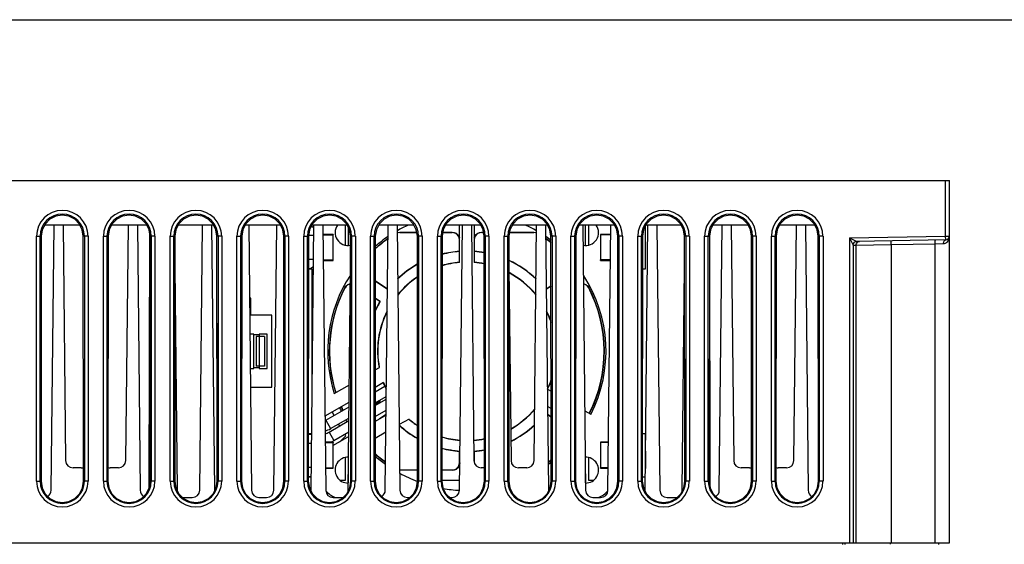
# Model space of a CAD drawing. Header units: millimetres. Extents: x 0 to 700, y 0 to 600.
# Tile 50 of 65: x 281 to 414, y 529 to 600. Entities that reach past the tile are written whole.
import ezdxf

# ---------------------------------------------------------------- set-up
doc = ezdxf.new("R2010")
doc.units = ezdxf.units.MM
doc.header["$LTSCALE"] = 39.111111
doc.layers.get('0').update_dxf_attribs({"linetype": 'CONTINUOUS'})

msp = doc.modelspace()

# ---------------------------------------------------------------- linework, layer by layer
at = {"color": 7, "linetype": 'CONTINUOUS'}
for p, q in [((0, 600), (700, 600)), ((266.65, 578.34), (406.65, 578.34)), ((406.15, 570.84), (406.15, 578.34)), ((406.65, 529.54), (406.65, 578.34)), ((285.49, 573.13), (284.87, 572.51)), ((286.28, 573.53), (285.49, 573.13)), ((287.15, 573.67), (286.28, 573.53)), ((288.03, 573.53), (287.15, 573.67)), ((288.82, 573.13), (288.03, 573.53)), ((289.44, 572.51), (288.82, 573.13)), ((294.49, 573.13), (293.87, 572.51)), ((295.28, 573.53), (294.49, 573.13)), ((296.15, 573.67), (295.28, 573.53)), ((297.03, 573.53), (296.15, 573.67)), ((297.82, 573.13), (297.03, 573.53)), ((298.44, 572.51), (297.82, 573.13)), ((303.49, 573.13), (302.87, 572.51)), ((304.28, 573.53), (303.49, 573.13)), ((305.15, 573.67), (304.28, 573.53)), ((306.03, 573.53), (305.15, 573.67)), ((306.82, 573.13), (306.03, 573.53)), ((307.44, 572.51), (306.82, 573.13)), ((312.49, 573.13), (311.87, 572.51)), ((313.28, 573.53), (312.49, 573.13)), ((314.15, 573.67), (313.28, 573.53)), ((315.03, 573.53), (314.15, 573.67)), ((315.82, 573.13), (315.03, 573.53)), ((316.44, 572.51), (315.82, 573.13)), ((321.49, 573.13), (320.87, 572.51)), ((322.28, 573.53), (321.49, 573.13)), ((323.15, 573.67), (322.28, 573.53)), ((324.03, 573.53), (323.15, 573.67)), ((324.82, 573.13), (324.03, 573.53)), ((325.44, 572.51), (324.82, 573.13)), ((330.49, 573.13), (329.87, 572.51)), ((331.28, 573.53), (330.49, 573.13)), ((332.15, 573.67), (331.28, 573.53)), ((333.03, 573.53), (332.15, 573.67)), ((333.82, 573.13), (333.03, 573.53)), ((334.44, 572.51), (333.82, 573.13)), ((339.49, 573.13), (338.87, 572.51)), ((340.28, 573.53), (339.49, 573.13)), ((341.15, 573.67), (340.28, 573.53)), ((342.03, 573.53), (341.15, 573.67)), ((342.82, 573.13), (342.03, 573.53)), ((343.44, 572.51), (342.82, 573.13)), ((348.49, 573.13), (347.87, 572.51)), ((349.28, 573.53), (348.49, 573.13)), ((350.15, 573.67), (349.28, 573.53)), ((351.03, 573.53), (350.15, 573.67)), ((351.82, 573.13), (351.03, 573.53)), ((352.44, 572.51), (351.82, 573.13)), ((357.49, 573.13), (356.87, 572.51)), ((358.28, 573.53), (357.49, 573.13)), ((359.15, 573.67), (358.28, 573.53)), ((360.03, 573.53), (359.15, 573.67)), ((360.82, 573.13), (360.03, 573.53)), ((361.44, 572.51), (360.82, 573.13)), ((366.49, 573.13), (365.87, 572.51)), ((367.28, 573.53), (366.49, 573.13)), ((368.15, 573.67), (367.28, 573.53)), ((369.03, 573.53), (368.15, 573.67)), ((369.82, 573.13), (369.03, 573.53)), ((370.44, 572.51), (369.82, 573.13)), ((375.49, 573.13), (374.87, 572.51)), ((376.28, 573.53), (375.49, 573.13)), ((377.15, 573.67), (376.28, 573.53)), ((378.03, 573.53), (377.15, 573.67)), ((378.82, 573.13), (378.03, 573.53)), ((379.44, 572.51), (378.82, 573.13)), ((384.49, 573.13), (383.87, 572.51)), ((385.28, 573.53), (384.49, 573.13)), ((386.15, 573.67), (385.28, 573.53)), ((387.03, 573.53), (386.15, 573.67)), ((387.82, 573.13), (387.03, 573.53)), ((388.44, 572.51), (387.82, 573.13)), ((284.46, 571.72), (284.32, 570.84)), ((284.87, 572.51), (284.46, 571.72)), ((289.53, 572.34), (284.78, 572.34)), ((285.66, 536.63), (286.05, 572.34)), ((287.26, 572.34), (287.6, 540.63)), ((289.84, 571.72), (289.44, 572.51)), ((289.98, 570.84), (289.84, 571.72)), ((293.46, 571.72), (293.32, 570.84)), ((293.87, 572.51), (293.46, 571.72)), ((298.53, 572.34), (293.78, 572.34)), ((295.71, 540.63), (296.05, 572.34)), ((297.26, 572.34), (297.64, 536.63)), ((298.84, 571.72), (298.44, 572.51)), ((298.98, 570.84), (298.84, 571.72)), ((302.46, 571.72), (302.32, 570.84)), ((302.87, 572.51), (302.46, 571.72)), ((307.53, 572.34), (302.78, 572.34)), ((305.66, 536.63), (306.05, 572.34)), ((307.26, 572.34), (307.64, 536.63)), ((307.84, 571.72), (307.44, 572.51)), ((307.98, 570.84), (307.84, 571.72)), ((311.46, 571.72), (311.32, 570.84)), ((311.87, 572.51), (311.46, 571.72)), ((316.53, 572.34), (311.78, 572.34)), ((312.26, 572.34), (312.64, 536.63)), ((315.66, 536.63), (316.05, 572.34)), ((316.84, 571.72), (316.44, 572.51)), ((316.98, 570.84), (316.84, 571.72)), ((320.46, 571.72), (320.32, 570.84)), ((320.87, 572.51), (320.46, 571.72)), ((320.66, 536.63), (321.05, 572.34)), ((321.05, 571.93), (320.7, 572.18)), ((320.74, 572.27), (320.83, 572.27)), ((325.53, 572.34), (320.78, 572.34)), ((320.83, 572.27), (320.83, 572.34)), ((322.26, 572.34), (322.64, 536.63)), ((325.28, 569.65), (325.28, 572.34)), ((325.84, 571.72), (325.44, 572.51)), ((325.65, 572.09), (325.65, 569.61)), ((325.67, 572.06), (325.67, 569.61)), ((325.98, 570.84), (325.84, 571.72)), ((329.46, 571.72), (329.32, 570.84)), ((329.87, 572.51), (329.46, 571.72)), ((334.53, 572.34), (329.78, 572.34)), ((330.66, 536.63), (331.05, 572.34)), ((332.26, 572.34), (332.64, 536.63)), ((334.84, 571.72), (334.44, 572.51)), ((334.98, 570.84), (334.84, 571.72)), ((338.46, 571.72), (338.32, 570.84)), ((338.87, 572.51), (338.46, 571.72)), ((343.53, 572.34), (338.78, 572.34)), ((340.65, 567.3), (340.65, 572.34)), ((340.66, 536.63), (341.05, 572.34)), ((342.26, 572.34), (342.6, 540.63)), ((342.65, 572.34), (342.65, 567.3)), ((343.84, 571.72), (343.44, 572.51)), ((343.98, 570.84), (343.84, 571.72)), ((347.46, 571.72), (347.32, 570.84)), ((347.87, 572.51), (347.46, 571.72)), ((352.53, 572.34), (347.78, 572.34)), ((350.71, 540.63), (351.05, 572.34)), ((352.26, 572.34), (352.64, 536.63)), ((352.84, 571.72), (352.44, 572.51)), ((352.98, 570.84), (352.84, 571.72)), ((356.46, 571.72), (356.32, 570.84)), ((356.87, 572.51), (356.46, 571.72)), ((361.53, 572.34), (356.78, 572.34)), ((357.26, 572.34), (357.64, 536.63)), ((357.64, 569.61), (357.64, 572.34)), ((357.65, 569.61), (357.65, 572.34)), ((358.03, 572.34), (358.03, 569.65)), ((360.66, 536.63), (361.05, 572.34)), ((361.84, 571.72), (361.44, 572.51)), ((361.98, 570.84), (361.84, 571.72)), ((365.46, 571.72), (365.32, 570.84)), ((365.87, 572.51), (365.46, 571.72)), ((365.66, 536.63), (366.05, 572.34)), ((365.68, 572.27), (365.68, 566.42)), ((370.53, 572.34), (365.78, 572.34)), ((367.26, 572.34), (367.64, 536.63)), ((370.84, 571.72), (370.44, 572.51)), ((370.98, 570.84), (370.84, 571.72)), ((374.46, 571.72), (374.32, 570.84)), ((374.87, 572.51), (374.46, 571.72)), ((379.53, 572.34), (374.78, 572.34)), ((375.66, 536.63), (376.05, 572.34)), ((377.26, 572.34), (377.6, 540.63)), ((379.84, 571.72), (379.44, 572.51)), ((379.98, 570.84), (379.84, 571.72)), ((383.46, 571.72), (383.32, 570.84)), ((383.87, 572.51), (383.46, 571.72)), ((388.53, 572.34), (383.78, 572.34)), ((385.71, 540.63), (386.05, 572.34)), ((387.26, 572.34), (387.64, 536.63)), ((388.84, 571.72), (388.44, 572.51)), ((388.98, 570.84), (388.84, 571.72)), ((283.68, 537.84), (283.68, 570.84)), ((283.68, 570.84), (284.32, 570.84)), ((284.18, 537.84), (284.18, 570.84)), ((284.32, 570.84), (284.29, 537.84)), ((290.01, 537.84), (289.98, 570.84)), ((290.63, 570.84), (289.98, 570.84)), ((290.13, 570.84), (290.13, 537.84)), ((290.63, 570.84), (290.63, 537.84)), ((292.68, 537.84), (292.68, 570.84)), ((292.68, 570.84), (293.32, 570.84)), ((293.18, 537.84), (293.18, 570.84)), ((293.32, 570.84), (293.29, 537.84)), ((298.87, 536.95), (298.93, 571.19)), ((299.01, 537.84), (298.98, 570.84)), ((299.63, 570.84), (298.98, 570.84)), ((299.13, 570.84), (299.13, 537.84)), ((299.63, 570.84), (299.63, 537.84)), ((301.68, 537.84), (301.68, 570.84)), ((301.68, 570.84), (302.32, 570.84)), ((302.18, 537.84), (302.18, 570.84)), ((302.32, 570.84), (302.29, 537.84)), ((308.01, 537.84), (307.98, 570.84)), ((308.63, 570.84), (307.98, 570.84)), ((308.13, 570.84), (308.13, 537.84)), ((308.63, 570.84), (308.63, 537.84)), ((310.68, 537.84), (310.68, 570.84)), ((310.68, 570.84), (311.32, 570.84)), ((311.18, 537.84), (311.18, 570.84)), ((311.32, 570.84), (311.29, 537.84)), ((317.01, 537.84), (316.98, 570.84)), ((317.63, 570.84), (316.98, 570.84)), ((317.13, 570.84), (317.13, 537.84)), ((317.63, 570.84), (317.63, 537.84)), ((319.68, 537.84), (319.68, 570.84)), ((319.68, 570.84), (320.32, 570.84)), ((320.18, 537.84), (320.18, 570.84)), ((320.32, 570.84), (320.29, 537.84)), ((321.03, 570.94), (320.32, 570.94)), ((323.65, 571.09), (322.27, 571.09)), ((322.27, 570.97), (323.64, 571.04)), ((323.65, 571.09), (323.64, 571.04)), ((323.64, 567.65), (323.64, 571.04)), ((323.65, 567.59), (323.65, 571.09)), ((326.01, 537.84), (325.98, 570.84)), ((326.63, 570.84), (325.98, 570.84)), ((326.13, 570.84), (326.13, 537.84)), ((326.63, 570.84), (326.63, 537.84)), ((328.68, 537.84), (328.68, 570.84)), ((328.68, 570.84), (329.32, 570.84)), ((329.18, 537.84), (329.18, 570.84)), ((329.32, 570.84), (329.29, 537.84)), ((332.27, 571.3), (332.36, 571.34)), ((332.37, 571.31), (332.27, 571.26)), ((332.36, 571.34), (332.63, 571.38)), ((332.64, 571.34), (332.37, 571.31)), ((332.63, 571.38), (332.64, 571.34)), ((332.63, 571.38), (334.9, 571.38)), ((332.64, 571.34), (334.9, 571.34)), ((335.01, 537.84), (334.98, 570.84)), ((335.63, 570.84), (334.98, 570.84)), ((335.13, 570.84), (335.13, 537.84)), ((335.63, 570.84), (335.63, 537.84)), ((337.68, 537.84), (337.68, 570.84)), ((337.68, 570.84), (338.32, 570.84)), ((338.18, 537.84), (338.18, 570.84)), ((338.32, 570.84), (338.29, 537.84)), ((338.4, 571.34), (339.65, 571.34)), ((338.41, 571.38), (339.69, 571.38)), ((339.69, 571.38), (339.65, 571.34)), ((339.91, 571.31), (339.65, 571.34)), ((339.69, 571.38), (339.95, 571.35)), ((340.15, 571.21), (339.91, 571.31)), ((339.95, 571.35), (340.19, 571.25)), ((340.36, 571.05), (340.15, 571.21)), ((340.19, 571.25), (340.4, 571.09)), ((340.52, 570.84), (340.36, 571.05)), ((340.4, 571.09), (340.55, 570.88)), ((340.62, 570.6), (340.52, 570.84)), ((340.55, 570.88), (340.65, 570.64)), ((340.65, 570.34), (340.62, 570.6)), ((342.65, 570.64), (342.75, 570.88)), ((342.69, 570.6), (342.65, 570.34)), ((342.79, 570.84), (342.69, 570.6)), ((342.75, 570.88), (342.91, 571.09)), ((342.95, 571.05), (342.79, 570.84)), ((342.91, 571.09), (343.12, 571.25)), ((343.15, 571.21), (342.95, 571.05)), ((343.12, 571.25), (343.36, 571.35)), ((343.4, 571.31), (343.15, 571.21)), ((343.36, 571.35), (343.62, 571.38)), ((343.65, 571.34), (343.4, 571.31)), ((343.65, 571.34), (343.62, 571.38)), ((343.62, 571.38), (343.9, 571.38)), ((343.65, 571.34), (343.9, 571.34)), ((344.01, 537.84), (343.98, 570.84)), ((344.63, 570.84), (343.98, 570.84)), ((344.13, 570.84), (344.13, 537.84)), ((344.63, 570.84), (344.63, 537.84)), ((346.68, 537.84), (346.68, 570.84)), ((346.68, 570.84), (347.32, 570.84)), ((347.18, 537.84), (347.18, 570.84)), ((347.32, 570.84), (347.29, 537.84)), ((347.4, 571.34), (350.67, 571.34)), ((347.41, 571.38), (350.68, 571.38)), ((350.67, 571.34), (350.68, 571.38)), ((350.94, 571.31), (350.67, 571.34)), ((350.68, 571.38), (350.94, 571.34)), ((350.94, 571.34), (351.04, 571.3)), ((351.04, 571.26), (350.94, 571.31)), ((353.01, 537.84), (352.98, 570.84)), ((353.63, 570.84), (352.98, 570.84)), ((353.13, 570.84), (353.13, 537.84)), ((353.63, 570.84), (353.63, 537.84)), ((355.68, 537.84), (355.68, 570.84)), ((355.68, 570.84), (356.32, 570.84)), ((356.18, 537.84), (356.18, 570.84)), ((356.32, 570.84), (356.29, 537.84)), ((359.65, 571.09), (359.65, 567.59)), ((359.65, 571.09), (359.67, 571.04)), ((361.04, 571.09), (359.65, 571.09)), ((359.67, 571.04), (359.67, 567.65)), ((361.03, 570.97), (359.67, 571.04)), ((362.01, 537.84), (361.98, 570.84)), ((362.63, 570.84), (361.98, 570.84)), ((362.13, 570.84), (362.13, 537.84)), ((362.63, 570.84), (362.63, 537.84)), ((364.68, 537.84), (364.68, 570.84)), ((364.68, 570.84), (365.32, 570.84)), ((365.18, 537.84), (365.18, 570.84)), ((365.32, 570.84), (365.29, 537.84)), ((371.01, 537.84), (370.98, 570.84)), ((371.63, 570.84), (370.98, 570.84)), ((371.13, 570.84), (371.13, 537.84)), ((371.63, 570.84), (371.63, 537.84)), ((373.68, 537.84), (373.68, 570.84)), ((373.68, 570.84), (374.32, 570.84)), ((374.18, 537.84), (374.18, 570.84)), ((374.32, 570.84), (374.29, 537.84)), ((374.44, 536.95), (374.38, 571.19)), ((380.01, 537.84), (379.98, 570.84)), ((380.63, 570.84), (379.98, 570.84)), ((380.13, 570.84), (380.13, 537.84)), ((380.63, 570.84), (380.63, 537.84)), ((382.68, 537.84), (382.68, 570.84)), ((382.68, 570.84), (383.32, 570.84)), ((383.18, 537.84), (383.18, 570.84)), ((383.32, 570.84), (383.29, 537.84)), ((389.01, 537.84), (388.98, 570.84)), ((389.63, 570.84), (388.98, 570.84)), ((389.13, 570.84), (389.13, 537.84)), ((389.63, 570.84), (389.63, 537.84)), ((393.18, 570.61), (406.15, 570.84)), ((393.18, 570.61), (393.18, 529.54)), ((393.18, 570.61), (393.68, 569.63)), ((393.18, 570.61), (394.17, 570.13)), ((406.16, 570.34), (406.15, 570.84)), ((406.15, 570.84), (406.65, 570.84)), ((406.51, 570.27), (406.58, 570.41)), ((406.58, 570.41), (406.62, 570.56)), ((406.62, 570.56), (406.65, 570.71)), ((406.65, 570.71), (406.65, 570.84)), ((393.68, 569.63), (393.75, 569.87)), ((393.68, 569.63), (393.74, 569.87)), ((393.68, 569.63), (393.68, 529.54)), ((393.68, 569.63), (393.68, 569.63)), ((393.68, 569.63), (394.07, 569.63)), ((393.68, 569.63), (393.68, 569.63)), ((393.74, 569.87), (393.92, 570.06)), ((393.75, 569.87), (393.93, 570.06)), ((393.92, 570.06), (394.17, 570.13)), ((393.93, 570.06), (394.17, 570.13)), ((394.07, 569.63), (394.13, 569.88)), ((394.07, 569.63), (398.8, 569.71)), ((394.07, 569.63), (394.07, 529.54)), ((394.13, 569.88), (394.31, 570.06)), ((406.16, 570.34), (394.17, 570.13)), ((394.17, 570.13), (394.17, 570.13)), ((394.17, 570.13), (394.17, 570.13)), ((394.31, 570.06), (394.56, 570.13)), ((398.8, 570.14), (398.81, 570.21)), ((398.8, 569.96), (398.8, 570.14)), ((398.8, 569.71), (398.8, 569.96)), ((398.8, 569.71), (404.76, 569.81)), ((398.8, 569.71), (398.8, 529.54)), ((404.76, 570.24), (404.78, 570.31)), ((404.76, 570.06), (404.76, 570.24)), ((404.76, 569.81), (404.76, 570.06)), ((404.76, 569.81), (405.87, 569.84)), ((404.76, 529.54), (404.76, 569.81)), ((405.87, 569.84), (405.91, 570.08)), ((405.87, 569.84), (405.99, 569.85)), ((405.91, 570.08), (406.01, 570.27)), ((405.99, 569.85), (406.11, 569.89)), ((406.01, 570.27), (406.16, 570.34)), ((406.11, 569.89), (406.22, 569.95)), ((406.22, 569.95), (406.33, 570.03)), ((406.33, 570.03), (406.43, 570.14)), ((406.43, 570.14), (406.51, 570.27)), ((320.32, 567.75), (321, 567.75)), ((322.31, 567.72), (323.64, 567.65)), ((361, 567.72), (359.67, 567.65)), ((302.32, 566.62), (302.64, 536.63)), ((320.32, 566.47), (320.65, 566.47)), ((320.83, 566.42), (320.32, 566.42)), ((320.99, 566.72), (320.65, 566.47)), ((320.82, 550.79), (320.83, 566.42)), ((322.31, 567.59), (323.65, 567.59)), ((323.65, 567.59), (323.64, 567.65)), ((325.66, 536.63), (325.99, 566.62)), ((347.32, 566.62), (347.6, 540.63)), ((359.65, 567.59), (359.67, 567.65)), ((359.65, 567.59), (361, 567.59)), ((365.68, 566.42), (365.32, 566.42)), ((370.66, 536.63), (370.99, 566.62)), ((320.82, 565.97), (320.98, 565.97)), ((325.22, 563.92), (325.38, 564.15)), ((325.22, 563.92), (325.24, 563.87)), ((325.4, 564.09), (325.24, 563.87)), ((325.38, 564.15), (325.6, 564.32)), ((325.62, 564.27), (325.4, 564.09)), ((325.6, 564.32), (325.85, 564.43)), ((325.88, 564.38), (325.62, 564.27)), ((325.85, 564.43), (325.96, 564.44)), ((325.96, 564.39), (325.88, 564.38)), ((329.32, 564.87), (330.96, 563.77)), ((329.32, 564.83), (330.96, 563.72)), ((352.35, 563.77), (352.99, 564.2)), ((352.35, 563.72), (352.99, 564.16)), ((357.34, 564.44), (357.44, 564.43)), ((357.44, 564.38), (357.34, 564.39)), ((357.44, 564.43), (357.7, 564.32)), ((357.7, 564.27), (357.44, 564.38)), ((357.7, 564.32), (357.92, 564.15)), ((357.91, 564.09), (357.7, 564.27)), ((358.07, 563.87), (357.91, 564.09)), ((357.92, 564.15), (358.08, 563.92)), ((358.07, 563.87), (358.08, 563.92)), ((312.57, 562.49), (312.36, 562.49)), ((312.57, 560.19), (312.57, 562.49)), ((329.98, 562.05), (329.32, 562.5)), ((329.93, 562.04), (329.32, 562.46)), ((329.98, 562.05), (329.93, 562.04)), ((315.37, 560.19), (312.57, 560.19)), ((315.37, 550.49), (315.37, 560.19)), ((307.97, 559.14), (307.97, 551.54)), ((307.99, 559.14), (307.97, 559.14)), ((312.97, 557.64), (312.42, 557.64)), ((312.97, 553.04), (312.97, 557.64)), ((313.67, 557.54), (312.97, 557.54)), ((313.27, 557.34), (313.27, 553.34)), ((314.37, 557.34), (313.27, 557.34)), ((313.67, 557.64), (313.67, 553.04)), ((314.77, 557.64), (313.67, 557.64)), ((314.37, 557.34), (314.37, 553.34)), ((314.77, 553.04), (314.77, 557.64)), ((312.97, 553.14), (313.67, 553.14)), ((314.37, 553.34), (313.27, 553.34)), ((329.31, 552.84), (329.86, 553.15)), ((312.47, 553.04), (312.97, 553.04)), ((313.67, 553.04), (314.77, 553.04)), ((307.97, 551.54), (308, 551.54)), ((312.57, 548.19), (312.57, 550.49)), ((312.57, 550.49), (315.37, 550.49)), ((323.79, 549.65), (325.82, 550.82)), ((329.3, 549.89), (330.61, 550.64)), ((329.31, 550.52), (330.41, 551.16)), ((329.3, 548.39), (330.8, 549.25)), ((352.51, 550.23), (353, 549.95)), ((312.52, 548.19), (312.57, 548.19)), ((322.58, 546.64), (325.79, 548.5)), ((322.65, 546.05), (325.79, 547.86)), ((329.3, 548.04), (330.8, 548.9)), ((329.3, 548.22), (329.93, 548.65)), ((329.3, 548.18), (329.98, 548.63)), ((329.98, 548.63), (329.93, 548.65)), ((353.01, 547.64), (352.52, 547.92)), ((322.58, 546.64), (322.58, 545.49)), ((329.3, 546.54), (330.78, 547.39)), ((330.77, 546.75), (329.3, 545.9)), ((330.77, 546.84), (329.87, 546.23)), ((330.77, 546.8), (330.3, 546.48)), ((353.01, 546.52), (352.53, 546.84)), ((353.01, 546.48), (352.53, 546.8)), ((357.53, 547.33), (358.37, 546.85)), ((322.55, 545.49), (322.58, 545.49)), ((322.65, 546.05), (323.3, 544.92)), ((323.08, 544.45), (325.77, 546)), ((323.3, 544.92), (325.77, 546.35)), ((325.77, 546.3), (325.72, 546.32)), ((333.86, 546.22), (332.55, 545.47)), ((320.3, 544.28), (320.75, 544.28)), ((320.65, 544.22), (320.3, 544.22)), ((320.3, 544.16), (320.75, 544.16)), ((320.65, 544.28), (320.65, 544.22)), ((320.73, 544.17), (320.65, 544.22)), ((323.08, 544.45), (323.73, 543.32)), ((325.74, 543.85), (323.65, 542.64)), ((323.73, 543.32), (325.75, 544.49)), ((325.33, 543.97), (324.48, 543.12)), ((330.75, 544.43), (329.3, 543.59)), ((365.3, 544.28), (365.69, 544.28)), ((365.69, 544.28), (365.7, 539.55)), ((320.73, 542.94), (320.3, 542.94)), ((323.65, 543.09), (322.57, 543.09)), ((322.57, 542.99), (323.64, 543.04)), ((323.65, 543.09), (323.64, 543.04)), ((323.64, 539.65), (323.64, 543.04)), ((323.65, 539.59), (323.65, 543.09)), ((340.69, 543.35), (340.65, 543.39)), ((342.62, 543.4), (342.62, 543.35)), ((342.62, 543.35), (342.65, 543.39)), ((359.65, 543.09), (359.65, 539.59)), ((359.65, 543.09), (359.67, 543.04)), ((360.73, 543.09), (359.65, 543.09)), ((359.67, 543.04), (359.67, 539.65)), ((360.73, 542.99), (359.67, 543.04)), ((340.69, 541.91), (340.65, 541.88)), ((340.65, 540.34), (340.65, 541.88)), ((340.69, 540.31), (340.69, 541.91)), ((342.62, 541.91), (342.62, 540.63)), ((342.62, 541.91), (342.65, 541.88)), ((342.65, 541.88), (342.65, 540.34)), ((325.28, 537.97), (325.28, 541.04)), ((325.65, 541.08), (325.65, 537.61)), ((325.67, 541.08), (325.67, 537.61)), ((340.52, 539.84), (340.62, 540.09)), ((340.66, 540.05), (340.55, 539.81)), ((340.62, 540.09), (340.65, 540.34)), ((340.65, 540.34), (340.69, 540.31)), ((340.69, 540.31), (340.66, 540.05)), ((357.64, 537.61), (357.64, 541.08)), ((357.65, 537.61), (357.65, 541.08)), ((358.03, 541.04), (358.03, 537.97)), ((289.71, 539.64), (288.6, 539.64)), ((294.71, 539.64), (293.6, 539.64)), ((320.3, 539.75), (320.7, 539.75)), ((322.61, 539.7), (323.64, 539.65)), ((322.61, 539.59), (323.65, 539.59)), ((323.65, 539.59), (323.64, 539.65)), ((332.64, 539.34), (332.63, 539.31)), ((335.01, 539.31), (332.63, 539.31)), ((335.01, 539.34), (332.64, 539.34)), ((339.65, 539.34), (338.3, 539.34)), ((339.69, 539.31), (338.3, 539.31)), ((339.65, 539.34), (339.91, 539.38)), ((339.65, 539.34), (339.69, 539.31)), ((339.95, 539.34), (339.69, 539.31)), ((339.91, 539.38), (340.15, 539.48)), ((340.19, 539.44), (339.95, 539.34)), ((340.15, 539.48), (340.36, 539.64)), ((340.4, 539.6), (340.19, 539.44)), ((340.36, 539.64), (340.52, 539.84)), ((340.55, 539.81), (340.4, 539.6)), ((344.01, 539.64), (343.6, 539.64)), ((349.71, 539.64), (348.6, 539.64)), ((359.65, 539.59), (359.67, 539.65)), ((359.65, 539.59), (360.7, 539.59)), ((360.7, 539.7), (359.67, 539.65)), ((379.71, 539.64), (378.6, 539.64)), ((384.71, 539.64), (383.6, 539.64)), ((283.68, 537.84), (284.29, 537.84)), ((284.29, 537.84), (284.43, 536.96)), ((289.87, 536.96), (290.01, 537.84)), ((290.63, 537.84), (290.01, 537.84)), ((292.68, 537.84), (293.29, 537.84)), ((293.29, 537.84), (293.43, 536.96)), ((298.87, 536.96), (299.01, 537.84)), ((299.63, 537.84), (299.01, 537.84)), ((301.68, 537.84), (302.29, 537.84)), ((302.29, 537.84), (302.43, 536.96)), ((307.87, 536.96), (308.01, 537.84)), ((308.63, 537.84), (308.01, 537.84)), ((310.68, 537.84), (311.29, 537.84)), ((311.29, 537.84), (311.43, 536.96)), ((316.87, 536.96), (317.01, 537.84)), ((317.63, 537.84), (317.01, 537.84)), ((319.68, 537.84), (320.29, 537.84)), ((320.29, 538.47), (320.65, 538.47)), ((320.68, 538.4), (320.29, 538.4)), ((320.29, 537.84), (320.43, 536.96)), ((320.68, 538.49), (320.65, 538.47)), ((320.65, 538.47), (320.65, 538.4)), ((324.59, 537.97), (325.28, 537.97)), ((325.87, 536.96), (326.01, 537.84)), ((326.63, 537.84), (326.01, 537.84)), ((328.68, 537.84), (329.29, 537.84)), ((329.29, 537.84), (329.43, 536.96)), ((334.87, 536.96), (335.01, 537.84)), ((335.63, 537.84), (335.01, 537.84)), ((337.68, 537.84), (338.29, 537.84)), ((340.68, 537.95), (338.29, 537.95)), ((338.29, 537.84), (338.43, 536.96)), ((343.87, 536.96), (344.01, 537.84)), ((344.63, 537.84), (344.01, 537.84)), ((346.68, 537.84), (347.29, 537.84)), ((347.29, 537.84), (347.43, 536.96)), ((352.87, 536.96), (353.01, 537.84)), ((353.63, 537.84), (353.01, 537.84)), ((355.68, 537.84), (356.29, 537.84)), ((356.29, 537.84), (356.43, 536.96)), ((358.03, 537.97), (358.72, 537.97)), ((361.87, 536.96), (362.01, 537.84)), ((362.63, 537.84), (362.01, 537.84)), ((364.68, 537.84), (365.29, 537.84)), ((365.7, 538.4), (365.29, 538.4)), ((365.29, 537.84), (365.43, 536.96)), ((370.87, 536.96), (371.01, 537.84)), ((371.63, 537.84), (371.01, 537.84)), ((373.68, 537.84), (374.29, 537.84)), ((374.29, 537.84), (374.43, 536.96)), ((379.87, 536.96), (380.01, 537.84)), ((380.63, 537.84), (380.01, 537.84)), ((382.68, 537.84), (383.29, 537.84)), ((383.29, 537.84), (383.43, 536.96)), ((388.87, 536.96), (389.01, 537.84)), ((389.63, 537.84), (389.01, 537.84)), ((284.43, 536.96), (284.84, 536.16)), ((284.84, 536.16), (285.47, 535.53)), ((288.84, 535.53), (289.47, 536.16)), ((289.47, 536.16), (289.87, 536.96)), ((293.43, 536.96), (293.84, 536.16)), ((293.84, 536.16), (294.47, 535.53)), ((297.84, 535.53), (298.47, 536.16)), ((298.47, 536.16), (298.87, 536.96)), ((302.43, 536.96), (302.84, 536.16)), ((302.84, 536.16), (303.47, 535.53)), ((306.84, 535.53), (307.47, 536.16)), ((307.47, 536.16), (307.87, 536.96)), ((311.43, 536.96), (311.84, 536.16)), ((311.84, 536.16), (312.47, 535.53)), ((315.84, 535.53), (316.47, 536.16)), ((316.47, 536.16), (316.87, 536.96)), ((320.43, 536.96), (320.84, 536.16)), ((320.84, 536.16), (321.47, 535.53)), ((324.84, 535.53), (325.47, 536.16)), ((325.47, 536.16), (325.87, 536.96)), ((329.43, 536.96), (329.84, 536.16)), ((329.84, 536.16), (330.47, 535.53)), ((333.84, 535.53), (334.47, 536.16)), ((334.47, 536.16), (334.87, 536.96)), ((338.43, 536.96), (338.84, 536.16)), ((338.84, 536.16), (339.47, 535.53)), ((342.84, 535.53), (343.47, 536.16)), ((343.47, 536.16), (343.87, 536.96)), ((347.43, 536.96), (347.84, 536.16)), ((347.84, 536.16), (348.47, 535.53)), ((351.84, 535.53), (352.47, 536.16)), ((352.47, 536.16), (352.87, 536.96)), ((356.43, 536.96), (356.84, 536.16)), ((356.84, 536.16), (357.47, 535.53)), ((360.84, 535.53), (361.47, 536.16)), ((361.47, 536.16), (361.87, 536.96)), ((365.43, 536.96), (365.84, 536.16)), ((365.84, 536.16), (366.47, 535.53)), ((369.84, 535.53), (370.47, 536.16)), ((370.47, 536.16), (370.87, 536.96)), ((374.43, 536.96), (374.84, 536.16)), ((374.84, 536.16), (375.47, 535.53)), ((378.84, 535.53), (379.47, 536.16)), ((379.47, 536.16), (379.87, 536.96)), ((383.43, 536.96), (383.84, 536.16)), ((383.84, 536.16), (384.47, 535.53)), ((387.84, 535.53), (388.47, 536.16)), ((388.47, 536.16), (388.87, 536.96)), ((285.47, 535.53), (286.27, 535.12)), ((286.27, 535.12), (287.15, 534.98)), ((287.15, 534.98), (288.04, 535.12)), ((288.04, 535.12), (288.84, 535.53)), ((294.47, 535.53), (295.27, 535.12)), ((295.27, 535.12), (296.15, 534.98)), ((296.15, 534.98), (297.04, 535.12)), ((297.04, 535.12), (297.84, 535.53)), ((303.47, 535.53), (304.27, 535.12)), ((303.64, 535.64), (304.66, 535.64)), ((304.27, 535.12), (305.15, 534.98)), ((305.15, 534.98), (306.04, 535.12)), ((306.04, 535.12), (306.84, 535.53)), ((312.47, 535.53), (313.27, 535.12)), ((313.27, 535.12), (314.15, 534.98)), ((313.64, 535.64), (314.66, 535.64)), ((314.15, 534.98), (315.04, 535.12)), ((315.04, 535.12), (315.84, 535.53)), ((321.47, 535.53), (322.27, 535.12)), ((322.27, 535.12), (323.15, 534.98)), ((323.15, 534.98), (324.04, 535.12)), ((323.64, 535.64), (324.66, 535.64)), ((324.04, 535.12), (324.84, 535.53)), ((330.47, 535.53), (331.27, 535.12)), ((331.27, 535.12), (332.15, 534.98)), ((332.15, 534.98), (333.04, 535.12)), ((333.04, 535.12), (333.84, 535.53)), ((333.64, 535.64), (333.95, 535.64)), ((339.36, 535.64), (339.66, 535.64)), ((339.47, 535.53), (340.27, 535.12)), ((340.27, 535.12), (341.15, 534.98)), ((341.15, 534.98), (342.04, 535.12)), ((342.04, 535.12), (342.84, 535.53)), ((348.47, 535.53), (349.27, 535.12)), ((349.27, 535.12), (350.15, 534.98)), ((350.15, 534.98), (351.04, 535.12)), ((351.04, 535.12), (351.84, 535.53)), ((357.47, 535.53), (358.27, 535.12)), ((358.27, 535.12), (359.15, 534.98)), ((358.64, 535.64), (359.66, 535.64)), ((359.15, 534.98), (360.04, 535.12)), ((360.04, 535.12), (360.84, 535.53)), ((366.47, 535.53), (367.27, 535.12)), ((367.27, 535.12), (368.15, 534.98)), ((368.15, 534.98), (369.04, 535.12)), ((368.64, 535.64), (369.66, 535.64)), ((369.04, 535.12), (369.84, 535.53)), ((375.47, 535.53), (376.27, 535.12)), ((376.27, 535.12), (377.15, 534.98)), ((377.15, 534.98), (378.04, 535.12)), ((378.04, 535.12), (378.84, 535.53)), ((384.47, 535.53), (385.27, 535.12)), ((385.27, 535.12), (386.15, 534.98)), ((386.15, 534.98), (387.04, 535.12)), ((387.04, 535.12), (387.84, 535.53)), ((266.65, 529.54), (406.65, 529.54)), ((392.29, 529.34), (392.33, 529.54)), ((392.63, 529.34), (392.67, 529.54)), ((398.72, 529.35), (398.72, 529.54)), ((405.22, 529.34), (405.25, 529.54))]:
    msp.add_line(p, q, dxfattribs=at)
for centre, radius, start, end in [((287.15, 570.84), 3.47, 0, 180), ((287.15, 570.84), 2.98, 0, 180), ((296.15, 570.84), 3.47, 0, 180), ((296.15, 570.84), 2.98, 0, 180), ((305.15, 570.84), 3.47, 0, 180), ((305.15, 570.84), 2.98, 0, 180), ((314.15, 570.84), 3.47, 0, 180), ((314.15, 570.84), 2.98, 0, 180), ((323.15, 570.84), 3.47, 0, 180), ((323.15, 570.84), 2.98, 0, 180), ((332.15, 570.84), 3.47, 0, 180), ((332.15, 570.84), 2.98, 0, 180), ((341.15, 570.84), 3.47, 0, 180), ((341.15, 570.84), 2.98, 0, 180), ((350.15, 570.84), 3.47, 0, 180), ((350.15, 570.84), 2.98, 0, 180), ((359.15, 570.84), 3.47, 0, 180), ((359.15, 570.84), 2.98, 0, 180), ((368.15, 570.84), 3.47, 0, 180), ((368.15, 570.84), 2.98, 0, 180), ((377.15, 570.84), 3.47, 0, 180), ((377.15, 570.84), 2.98, 0, 180), ((386.15, 570.84), 3.47, 0, 180), ((386.15, 570.84), 2.98, 0, 180), ((325.65, 571.34), 1.75, 144.8583, 280.9768), ((341.65, 555.34), 18.75, 114.9327, 120.0945), ((341.65, 555.34), 18.75, 59.9055, 65.0673), ((357.65, 571.34), 1.75, 257.8243, 35.1417), ((341.65, 555.34), 18.75, 124.5769, 131.2008), ((341.65, 555.34), 18.53, 125.0293, 131.7652), ((341.65, 555.34), 18.5, 125.1048, 131.8572), ((341.65, 555.34), 18.75, 52.7511, 55.4231), ((341.65, 555.34), 18.53, 52.2942, 54.9707), ((341.65, 555.34), 18.5, 52.2069, 54.8952), ((406.15, 570.84), 0.5, 271, 360), ((341.65, 555.34), 13.5, 94.2474, 104.3207), ((341.65, 555.34), 13.47, 94.2621, 104.3421), ((341.65, 555.34), 13.5, 80.0191, 85.7526), ((341.65, 555.34), 13.47, 79.9795, 85.7379), ((341.65, 555.34), 13.5, 119.6454, 133.7242), ((341.65, 555.34), 13.47, 119.7745, 133.8834), ((341.65, 555.34), 12.03, 94.7946, 106.121), ((341.65, 555.34), 12, 94.7802, 106.1708), ((341.65, 555.34), 12, 78.7594, 85.2198), ((341.65, 555.34), 12.03, 78.7798, 85.2054), ((341.65, 555.34), 13.5, 46.2758, 65.1367), ((341.65, 555.34), 13.47, 46.1166, 65.0572), ((341.65, 555.34), 18.75, 146.8355, 197.6822), ((341.65, 555.34), 12, 123.841, 140.9467), ((341.65, 555.34), 12.03, 123.6766, 140.6225), ((341.65, 555.34), 12.03, 39.3775, 61.8148), ((341.65, 555.34), 12, 39.0533, 61.7195), ((341.65, 555.34), 18.75, 333.0572, 33.0941), ((341.65, 555.34), 18.53, 152.4339, 197.5143), ((341.65, 555.34), 18.5, 152.5619, 197.4909), ((341.65, 555.34), 18.5, 333.1043, 27.4381), ((341.65, 555.34), 18.53, 333.0997, 27.5661), ((341.65, 555.34), 13.47, 150.1101, 156.8561), ((341.65, 555.34), 13.5, 150.2474, 156.5139), ((341.65, 555.34), 12.03, 153.4298, 190.5367), ((341.65, 555.34), 12, 153.5226, 190.5288), ((341.65, 555.34), 12, 18.7802, 26.4774), ((341.65, 555.34), 12.03, 19.5434, 26.5702), ((341.65, 555.34), 12.03, 200.4124, 203.0476), ((341.65, 555.34), 12, 200.4059, 205.2319), ((341.65, 555.34), 12, 334.7802, 341.3375), ((341.65, 555.34), 12.03, 334.7997, 340.5938), ((341.65, 555.34), 13.47, 203.0468, 203.7819), ((341.65, 555.34), 13.5, 203.3825, 203.827), ((341.65, 555.34), 18.53, 203.783, 205.4957), ((341.65, 555.34), 18.5, 203.7713, 205.4878), ((341.65, 555.34), 13.5, 209.362, 209.7526), ((341.65, 555.34), 13.47, 209.3541, 209.8899), ((341.65, 555.34), 19.9, 204.2319, 205.8214), ((341.65, 555.34), 18.75, 203.8768, 205.5647), ((341.65, 555.34), 12, 299.4662, 319.7022), ((341.65, 555.34), 12.03, 299.456, 319.4596), ((321.58, 547.91), 2.15, 297.7919, 300), ((341.65, 555.34), 19.9, 209.5681, 210.4318), ((341.65, 555.34), 18.75, 209.5416, 210.4584), ((341.65, 555.34), 13.5, 227.519, 240.462), ((341.65, 555.34), 13.47, 227.4327, 240.3285), ((341.65, 555.34), 12.03, 229.475, 236.433), ((341.65, 555.34), 12, 229.4712, 236.295), ((341.65, 555.34), 13.5, 296.0484, 312.4809), ((341.65, 555.34), 13.47, 296.1529, 312.5673), ((321.58, 547.91), 3.45, 286.5281, 300), ((322.01, 546.31), 2.15, 284.9793, 300), ((341.65, 555.34), 19.9, 214.1785, 214.8702), ((322.01, 546.31), 3.45, 290.9964, 300), ((341.65, 555.34), 12, 253.7334, 265.6136), ((341.65, 555.34), 12.03, 253.7729, 265.4005), ((341.65, 555.34), 12, 274.3866, 281.3234), ((341.65, 555.34), 12.03, 274.5995, 281.3238), ((341.65, 555.34), 18.5, 228.0406, 233.6866), ((341.65, 555.34), 18.53, 228.1325, 233.761), ((341.65, 555.34), 18.75, 228.746, 234.1988), ((341.65, 555.34), 13.47, 255.5511, 265.8899), ((341.65, 555.34), 13.5, 255.5738, 265.7526), ((341.65, 555.34), 13.47, 274.1101, 280.1244), ((341.65, 555.34), 13.5, 274.2474, 280.0853), ((288.6, 540.64), 1, 180.6177, 270), ((294.71, 540.64), 1, 270, 359.3823), ((325.65, 539.34), 1.75, 88.0675, 270.6978), ((343.6, 540.64), 1, 180.6177, 270), ((348.6, 540.64), 1, 180.6177, 270), ((349.71, 540.64), 1, 270, 359.3823), ((341.65, 555.34), 18.5, 306.3134, 307.9014), ((341.65, 555.34), 18.53, 306.239, 307.8144), ((341.65, 555.34), 18.75, 305.7497, 307.3328), ((357.65, 539.34), 1.75, 269.3022, 91.9325), ((378.6, 540.64), 1, 180.6177, 270), ((384.71, 540.64), 1, 270, 359.3823), ((289.71, 540.64), 1, 270, 287.7476), ((293.6, 540.64), 1, 252.2524, 270), ((341.65, 555.34), 18.75, 241.1413, 249.2206), ((379.71, 540.64), 1, 270, 287.7476), ((383.6, 540.64), 1, 252.2524, 270), ((287.15, 537.84), 3.47, 180, 360), ((287.15, 537.84), 2.98, 180, 360), ((296.15, 537.84), 3.47, 180, 360), ((296.15, 537.84), 2.98, 180, 360), ((305.15, 537.84), 3.47, 180, 360), ((305.15, 537.84), 2.98, 180, 360), ((314.15, 537.84), 3.47, 180, 360), ((314.15, 537.84), 2.98, 180, 360), ((323.15, 537.84), 3.47, 180, 360), ((323.15, 537.84), 2.98, 180, 360), ((332.15, 537.84), 3.47, 180, 360), ((332.15, 537.84), 2.98, 180, 360), ((341.15, 537.84), 3.47, 180, 360), ((341.15, 537.84), 2.98, 180, 360), ((350.15, 537.84), 3.47, 180, 360), ((350.15, 537.84), 2.98, 180, 360), ((359.15, 537.84), 3.47, 180, 360), ((359.15, 537.84), 2.98, 180, 360), ((368.15, 537.84), 3.47, 180, 360), ((368.15, 537.84), 2.98, 180, 360), ((377.15, 537.84), 3.47, 180, 360), ((377.15, 537.84), 2.98, 180, 360), ((386.15, 537.84), 3.47, 180, 360), ((386.15, 537.84), 2.98, 180, 360), ((284.66, 536.64), 1, 302.3018, 359.3823), ((298.64, 536.64), 1, 180.6177, 237.6982), ((303.64, 536.64), 1, 180.6177, 188.2986), ((304.66, 536.64), 1, 270, 359.3823), ((308.64, 536.64), 1, 180.6177, 186.3673), ((313.64, 536.64), 1, 180.6177, 270), ((314.66, 536.64), 1, 270, 359.3823), ((319.66, 536.64), 1, 353.6327, 359.3823), ((323.64, 536.64), 1, 180.6177, 270), ((325.58, 539.27), 4, 222.8778, 245.3607), ((324.66, 536.64), 1, 351.7014, 359.3823), ((329.66, 536.64), 1, 302.3018, 359.3823), ((333.64, 536.64), 1, 180.6177, 270), ((341.65, 555.34), 18.75, 260.1808, 266.9725), ((339.66, 536.64), 1, 270, 359.3823), ((353.64, 536.64), 1, 180.6177, 186.3673), ((358.64, 536.64), 1, 180.6177, 270), ((357.73, 539.27), 4, 294.6393, 317.1222), ((359.66, 536.64), 1, 270, 359.3823), ((364.66, 536.64), 1, 353.6327, 359.3823), ((368.64, 536.64), 1, 180.6177, 270), ((369.66, 536.64), 1, 351.7014, 359.3823), ((374.66, 536.64), 1, 302.3018, 359.3823), ((388.64, 536.64), 1, 180.6177, 237.6982), ((303.64, 536.64), 1, 248.4279, 270), ((324.66, 536.64), 1, 270, 291.5721), ((369.66, 536.64), 1, 270, 291.5721)]:
    msp.add_arc(centre, radius, start, end, dxfattribs=at)

doc.saveas('drawing.dxf')
